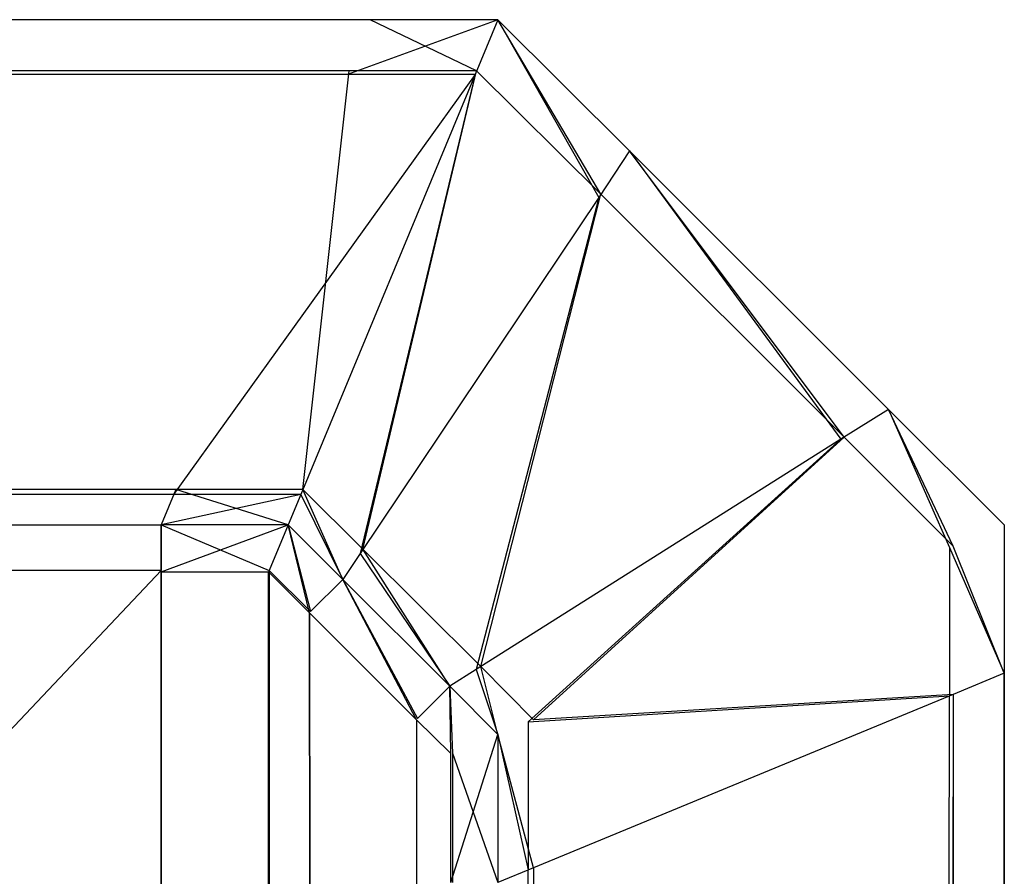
# Model space of a CAD drawing. Extents: x 0 to 1.6, y -0.5 to 0.
# Tile 184 of 184: x 1.59806 to 1.6, y -0.00247 to -0.00078. Entities that reach past the tile are written whole.
import ezdxf

# ---------------------------------------------------------------- set-up
doc = ezdxf.new("R2010")
doc.units = 0
doc.layers.add('L1_ABDECKPL_0___REPLACEMTFOREMP', color=7, linetype='CONTINUOUS')

msp = doc.modelspace()

# ---------------------------------------------------------------- linework, layer by layer
at = {"layer": 'L1_ABDECKPL_0___REPLACEMTFOREMP', "color": 39}
for points, invisible_edges in [([(1.128221, -0.000779, 0.592379), (1.598748, -0.000779, 0.592241), (1.128221, -0.000779, 0.592241), (1.128221, -0.000779, 0.592379)], 13), ([(1.598748, -0.000779, 0.592241), (1.128221, -0.000779, 0.592379), (1.598748, -0.000779, 0.592379), (1.598748, -0.000779, 0.592241)], 14), ([(1.128221, -0.000779, 0.592241), (1.598706, -0.00088, 0.59214), (1.128221, -0.00088, 0.59214), (1.128221, -0.000779, 0.592241)], 13), ([(1.598706, -0.00088, 0.59214), (1.128221, -0.000779, 0.592241), (1.598748, -0.000779, 0.592241), (1.598706, -0.00088, 0.59214)], 14), ([(1.128221, -0.000779, 0.602063), (1.598748, -0.000779, 0.592379), (1.128221, -0.000779, 0.592379), (1.128221, -0.000779, 0.602063)], 13), ([(1.598748, -0.000779, 0.592379), (1.128221, -0.000779, 0.602063), (1.598748, -0.000779, 0.602063), (1.598748, -0.000779, 0.592379)], 14), ([(1.128221, -0.000887, 0.60235), (1.598748, -0.000779, 0.602241), (1.128221, -0.000779, 0.602241), (1.128221, -0.000887, 0.60235)], 13), ([(1.598748, -0.000779, 0.602241), (1.128221, -0.000887, 0.60235), (1.598703, -0.000887, 0.60235), (1.598748, -0.000779, 0.602241)], 14), ([(1.128221, -0.000779, 0.602241), (1.598748, -0.000779, 0.602063), (1.128221, -0.000779, 0.602063), (1.128221, -0.000779, 0.602241)], 13), ([(1.598748, -0.000779, 0.602063), (1.128221, -0.000779, 0.602241), (1.598748, -0.000779, 0.602241), (1.598748, -0.000779, 0.602063)], 14), ([(1.598703, -0.000887, 0.60235), (1.599, -0.000779, 0.602241), (1.598748, -0.000779, 0.602241), (1.598703, -0.000887, 0.60235)], 13), ([(1.599, -0.000779, 0.602241), (1.598703, -0.000887, 0.60235), (1.598955, -0.000887, 0.60235), (1.599, -0.000779, 0.602241)], 14), ([(1.598748, -0.000779, 0.592241), (1.598958, -0.00088, 0.59214), (1.598706, -0.00088, 0.59214), (1.598748, -0.000779, 0.592241)], 13), ([(1.598748, -0.000779, 0.602241), (1.599, -0.000779, 0.602063), (1.598748, -0.000779, 0.602063), (1.598748, -0.000779, 0.602241)], 13), ([(1.599, -0.000779, 0.602063), (1.598748, -0.000779, 0.602241), (1.599, -0.000779, 0.602241), (1.599, -0.000779, 0.602063)], 14), ([(1.598748, -0.000779, 0.602063), (1.599, -0.000779, 0.592379), (1.598748, -0.000779, 0.592379), (1.598748, -0.000779, 0.602063)], 13), ([(1.599, -0.000779, 0.592379), (1.598748, -0.000779, 0.602063), (1.599, -0.000779, 0.602063), (1.599, -0.000779, 0.592379)], 14), ([(1.598748, -0.000779, 0.592379), (1.599, -0.000779, 0.592241), (1.598748, -0.000779, 0.592241), (1.598748, -0.000779, 0.592379)], 13), ([(1.599, -0.000779, 0.592241), (1.598748, -0.000779, 0.592379), (1.599, -0.000779, 0.592379), (1.599, -0.000779, 0.592241)], 14), ([(1.598958, -0.00088, 0.59214), (1.598748, -0.000779, 0.592241), (1.599, -0.000779, 0.592241), (1.598958, -0.00088, 0.59214)], 14), ([(1.599199, -0.00113, 0.60235), (1.599, -0.000779, 0.602241), (1.598955, -0.000887, 0.60235), (1.599199, -0.00113, 0.60235)], 13), ([(1.599, -0.000779, 0.592241), (1.599203, -0.001124, 0.59214), (1.598958, -0.00088, 0.59214), (1.599, -0.000779, 0.592241)], 13), ([(1.599, -0.000779, 0.602241), (1.599199, -0.00113, 0.60235), (1.59926, -0.001038, 0.602241), (1.599, -0.000779, 0.602241)], 14), ([(1.599203, -0.001124, 0.59214), (1.599, -0.000779, 0.592241), (1.59926, -0.001038, 0.592241), (1.599203, -0.001124, 0.59214)], 14), ([(1.599, -0.000779, 0.592241), (1.59926, -0.001038, 0.592379), (1.59926, -0.001038, 0.592241), (1.599, -0.000779, 0.592241)], 13), ([(1.59926, -0.001038, 0.592379), (1.599, -0.000779, 0.592241), (1.599, -0.000779, 0.592379), (1.59926, -0.001038, 0.592379)], 14), ([(1.599, -0.000779, 0.602063), (1.59926, -0.001038, 0.602241), (1.59926, -0.001038, 0.602063), (1.599, -0.000779, 0.602063)], 13), ([(1.59926, -0.001038, 0.602241), (1.599, -0.000779, 0.602063), (1.599, -0.000779, 0.602241), (1.59926, -0.001038, 0.602241)], 14), ([(1.599, -0.000779, 0.592379), (1.59926, -0.001038, 0.602063), (1.59926, -0.001038, 0.592379), (1.599, -0.000779, 0.592379)], 13), ([(1.59926, -0.001038, 0.602063), (1.599, -0.000779, 0.592379), (1.599, -0.000779, 0.602063), (1.59926, -0.001038, 0.602063)], 14), ([(1.128221, -0.00088, 0.59214), (1.598364, -0.001707, 0.591312), (1.128221, -0.001707, 0.591312), (1.128221, -0.00088, 0.59214)], 13), ([(1.598364, -0.001707, 0.591312), (1.128221, -0.00088, 0.59214), (1.598706, -0.00088, 0.59214), (1.598364, -0.001707, 0.591312)], 14), ([(1.128221, -0.001717, 0.603181), (1.598703, -0.000887, 0.60235), (1.128221, -0.000887, 0.60235), (1.128221, -0.001717, 0.603181)], 13), ([(1.598703, -0.000887, 0.60235), (1.128221, -0.001717, 0.603181), (1.598359, -0.001717, 0.603181), (1.598703, -0.000887, 0.60235)], 14), ([(1.598359, -0.001717, 0.603181), (1.598955, -0.000887, 0.60235), (1.598703, -0.000887, 0.60235), (1.598359, -0.001717, 0.603181)], 13), ([(1.598955, -0.000887, 0.60235), (1.598359, -0.001717, 0.603181), (1.598611, -0.001717, 0.603181), (1.598955, -0.000887, 0.60235)], 14), ([(1.598706, -0.00088, 0.59214), (1.598615, -0.001707, 0.591312), (1.598364, -0.001707, 0.591312), (1.598706, -0.00088, 0.59214)], 13), ([(1.598728, -0.001834, 0.603181), (1.598955, -0.000887, 0.60235), (1.598611, -0.001717, 0.603181), (1.598728, -0.001834, 0.603181)], 13), ([(1.598958, -0.00088, 0.59214), (1.598733, -0.001825, 0.591312), (1.598615, -0.001707, 0.591312), (1.598958, -0.00088, 0.59214)], 13), ([(1.598615, -0.001707, 0.591312), (1.598706, -0.00088, 0.59214), (1.598958, -0.00088, 0.59214), (1.598615, -0.001707, 0.591312)], 14), ([(1.598955, -0.000887, 0.60235), (1.598728, -0.001834, 0.603181), (1.599199, -0.00113, 0.60235), (1.598955, -0.000887, 0.60235)], 14), ([(1.598733, -0.001825, 0.591312), (1.598958, -0.00088, 0.59214), (1.599203, -0.001124, 0.59214), (1.598733, -0.001825, 0.591312)], 14), ([(1.599677, -0.001608, 0.60235), (1.59926, -0.001038, 0.602241), (1.599199, -0.00113, 0.60235), (1.599677, -0.001608, 0.60235)], 13), ([(1.59926, -0.001038, 0.592241), (1.599684, -0.001604, 0.59214), (1.599203, -0.001124, 0.59214), (1.59926, -0.001038, 0.592241)], 13), ([(1.59926, -0.001038, 0.602241), (1.599677, -0.001608, 0.60235), (1.599771, -0.001549, 0.602241), (1.59926, -0.001038, 0.602241)], 14), ([(1.599684, -0.001604, 0.59214), (1.59926, -0.001038, 0.592241), (1.599771, -0.001549, 0.592241), (1.599684, -0.001604, 0.59214)], 14), ([(1.59926, -0.001038, 0.592241), (1.599771, -0.001549, 0.592379), (1.599771, -0.001549, 0.592241), (1.59926, -0.001038, 0.592241)], 13), ([(1.599771, -0.001549, 0.592379), (1.59926, -0.001038, 0.592241), (1.59926, -0.001038, 0.592379), (1.599771, -0.001549, 0.592379)], 14), ([(1.59926, -0.001038, 0.602063), (1.599771, -0.001549, 0.602241), (1.599771, -0.001549, 0.602063), (1.59926, -0.001038, 0.602063)], 13), ([(1.599771, -0.001549, 0.602241), (1.59926, -0.001038, 0.602063), (1.59926, -0.001038, 0.602241), (1.599771, -0.001549, 0.602241)], 14), ([(1.59926, -0.001038, 0.592379), (1.599771, -0.001549, 0.602063), (1.599771, -0.001549, 0.592379), (1.59926, -0.001038, 0.592379)], 13), ([(1.599771, -0.001549, 0.602063), (1.59926, -0.001038, 0.592379), (1.59926, -0.001038, 0.602063), (1.599771, -0.001549, 0.602063)], 14), ([(1.599203, -0.001124, 0.59214), (1.598966, -0.002057, 0.591312), (1.598733, -0.001825, 0.591312), (1.599203, -0.001124, 0.59214)], 13), ([(1.598966, -0.002057, 0.591312), (1.599203, -0.001124, 0.59214), (1.599684, -0.001604, 0.59214), (1.598966, -0.002057, 0.591312)], 14), ([(1.598957, -0.002063, 0.603181), (1.599199, -0.00113, 0.60235), (1.598728, -0.001834, 0.603181), (1.598957, -0.002063, 0.603181)], 13), ([(1.599199, -0.00113, 0.60235), (1.598957, -0.002063, 0.603181), (1.599677, -0.001608, 0.60235), (1.599199, -0.00113, 0.60235)], 14), ([(1.599892, -0.001822, 0.60235), (1.599771, -0.001549, 0.602241), (1.599677, -0.001608, 0.60235), (1.599892, -0.001822, 0.60235)], 13), ([(1.599771, -0.001549, 0.592241), (1.599899, -0.001819, 0.59214), (1.599684, -0.001604, 0.59214), (1.599771, -0.001549, 0.592241)], 13), ([(1.599771, -0.001549, 0.592241), (1.6, -0.001777, 0.592379), (1.6, -0.001777, 0.592241), (1.599771, -0.001549, 0.592241)], 13), ([(1.6, -0.001777, 0.592379), (1.599771, -0.001549, 0.592241), (1.599771, -0.001549, 0.592379), (1.6, -0.001777, 0.592379)], 14), ([(1.599899, -0.001819, 0.59214), (1.599771, -0.001549, 0.592241), (1.6, -0.001777, 0.592241), (1.599899, -0.001819, 0.59214)], 14), ([(1.599771, -0.001549, 0.602241), (1.599892, -0.001822, 0.60235), (1.6, -0.001777, 0.602241), (1.599771, -0.001549, 0.602241)], 14), ([(1.599771, -0.001549, 0.602063), (1.6, -0.001777, 0.602241), (1.6, -0.001777, 0.602063), (1.599771, -0.001549, 0.602063)], 13), ([(1.6, -0.001777, 0.602241), (1.599771, -0.001549, 0.602063), (1.599771, -0.001549, 0.602241), (1.6, -0.001777, 0.602241)], 14), ([(1.599771, -0.001549, 0.592379), (1.6, -0.001777, 0.602063), (1.6, -0.001777, 0.592379), (1.599771, -0.001549, 0.592379)], 13), ([(1.6, -0.001777, 0.602063), (1.599771, -0.001549, 0.592379), (1.599771, -0.001549, 0.602063), (1.6, -0.001777, 0.602063)], 14), ([(1.59906, -0.002166, 0.603181), (1.599677, -0.001608, 0.60235), (1.598957, -0.002063, 0.603181), (1.59906, -0.002166, 0.603181)], 13), ([(1.599684, -0.001604, 0.59214), (1.59907, -0.002162, 0.591312), (1.598966, -0.002057, 0.591312), (1.599684, -0.001604, 0.59214)], 13), ([(1.599677, -0.001608, 0.60235), (1.59906, -0.002166, 0.603181), (1.599892, -0.001822, 0.60235), (1.599677, -0.001608, 0.60235)], 14), ([(1.59907, -0.002162, 0.591312), (1.599684, -0.001604, 0.59214), (1.599899, -0.001819, 0.59214), (1.59907, -0.002162, 0.591312)], 14), ([(1.128221, -0.001777, 0.591241), (1.598364, -0.001707, 0.591312), (1.598335, -0.001777, 0.591241), (1.128221, -0.001777, 0.591241)], 13), ([(1.598364, -0.001707, 0.591312), (1.128221, -0.001777, 0.591241), (1.128221, -0.001707, 0.591312), (1.598364, -0.001707, 0.591312)], 14), ([(1.598364, -0.001707, 0.591312), (1.598586, -0.001777, 0.591241), (1.598335, -0.001777, 0.591241), (1.598364, -0.001707, 0.591312)], 13), ([(1.598586, -0.001777, 0.591241), (1.598364, -0.001707, 0.591312), (1.598615, -0.001707, 0.591312), (1.598586, -0.001777, 0.591241)], 14), ([(1.598615, -0.001707, 0.591312), (1.598694, -0.001885, 0.591241), (1.598586, -0.001777, 0.591241), (1.598615, -0.001707, 0.591312)], 13), ([(1.598694, -0.001885, 0.591241), (1.598615, -0.001707, 0.591312), (1.598733, -0.001825, 0.591312), (1.598694, -0.001885, 0.591241)], 14), ([(1.128221, -0.001777, 0.603242), (1.598359, -0.001717, 0.603181), (1.128221, -0.001717, 0.603181), (1.128221, -0.001777, 0.603242)], 13), ([(1.598359, -0.001717, 0.603181), (1.128221, -0.001777, 0.603242), (1.598335, -0.001777, 0.603242), (1.598359, -0.001717, 0.603181)], 14), ([(1.598335, -0.001777, 0.603242), (1.598611, -0.001717, 0.603181), (1.598359, -0.001717, 0.603181), (1.598335, -0.001777, 0.603242)], 13), ([(1.598611, -0.001717, 0.603181), (1.598335, -0.001777, 0.603242), (1.598586, -0.001777, 0.603242), (1.598611, -0.001717, 0.603181)], 14), ([(1.598694, -0.001885, 0.603242), (1.598611, -0.001717, 0.603181), (1.598586, -0.001777, 0.603242), (1.598694, -0.001885, 0.603242)], 13), ([(1.598611, -0.001717, 0.603181), (1.598694, -0.001885, 0.603242), (1.598728, -0.001834, 0.603181), (1.598611, -0.001717, 0.603181)], 14), ([(1.598335, -0.001777, 0.591241), (1.128221, -0.00187, 0.591241), (1.128221, -0.001777, 0.591241), (1.598335, -0.001777, 0.591241)], 13), ([(1.128221, -0.00187, 0.591241), (1.598335, -0.001777, 0.591241), (1.598335, -0.00187, 0.591241), (1.128221, -0.00187, 0.591241)], 14), ([(1.598335, -0.001867, 0.603242), (1.128221, -0.001777, 0.603242), (1.128221, -0.001867, 0.603242), (1.598335, -0.001867, 0.603242)], 13), ([(1.128221, -0.001777, 0.603242), (1.598335, -0.001867, 0.603242), (1.598335, -0.001777, 0.603242), (1.128221, -0.001777, 0.603242)], 14), ([(1.598548, -0.001867, 0.603242), (1.598335, -0.001777, 0.603242), (1.598335, -0.001867, 0.603242), (1.598548, -0.001867, 0.603242)], 13), ([(1.598335, -0.001777, 0.603242), (1.598548, -0.001867, 0.603242), (1.598586, -0.001777, 0.603242), (1.598335, -0.001777, 0.603242)], 14), ([(1.598586, -0.001777, 0.591241), (1.598335, -0.00187, 0.591241), (1.598335, -0.001777, 0.591241), (1.598586, -0.001777, 0.591241)], 13), ([(1.598335, -0.00187, 0.591241), (1.598586, -0.001777, 0.591241), (1.598547, -0.00187, 0.591241), (1.598335, -0.00187, 0.591241)], 14), ([(1.598586, -0.001777, 0.591241), (1.598628, -0.001951, 0.591241), (1.598547, -0.00187, 0.591241), (1.598586, -0.001777, 0.591241)], 13), ([(1.59863, -0.001948, 0.603242), (1.598586, -0.001777, 0.603242), (1.598548, -0.001867, 0.603242), (1.59863, -0.001948, 0.603242)], 13), ([(1.598586, -0.001777, 0.603242), (1.59863, -0.001948, 0.603242), (1.598694, -0.001885, 0.603242), (1.598586, -0.001777, 0.603242)], 14), ([(1.598628, -0.001951, 0.591241), (1.598586, -0.001777, 0.591241), (1.598694, -0.001885, 0.591241), (1.598628, -0.001951, 0.591241)], 14), ([(1.599892, -0.001822, 0.60235), (1.6, -0.00207, 0.602241), (1.6, -0.001777, 0.602241), (1.599892, -0.001822, 0.60235)], 14), ([(1.6, -0.00207, 0.592241), (1.599899, -0.001819, 0.59214), (1.6, -0.001777, 0.592241), (1.6, -0.00207, 0.592241)], 14), ([(1.6, -0.00207, 0.602063), (1.6, -0.001777, 0.602241), (1.6, -0.00207, 0.602241), (1.6, -0.00207, 0.602063)], 13), ([(1.6, -0.001777, 0.602241), (1.6, -0.00207, 0.602063), (1.6, -0.001777, 0.602063), (1.6, -0.001777, 0.602241)], 14), ([(1.6, -0.00207, 0.592379), (1.6, -0.001777, 0.602063), (1.6, -0.00207, 0.602063), (1.6, -0.00207, 0.592379)], 13), ([(1.6, -0.001777, 0.602063), (1.6, -0.00207, 0.592379), (1.6, -0.001777, 0.592379), (1.6, -0.001777, 0.602063)], 14), ([(1.6, -0.00207, 0.592241), (1.6, -0.001777, 0.592379), (1.6, -0.00207, 0.592379), (1.6, -0.00207, 0.592241)], 13), ([(1.6, -0.001777, 0.592379), (1.6, -0.00207, 0.592241), (1.6, -0.001777, 0.592241), (1.6, -0.001777, 0.592379)], 14), ([(1.598733, -0.001825, 0.591312), (1.598905, -0.002096, 0.591241), (1.598694, -0.001885, 0.591241), (1.598733, -0.001825, 0.591312)], 13), ([(1.598905, -0.002096, 0.591241), (1.598733, -0.001825, 0.591312), (1.598966, -0.002057, 0.591312), (1.598905, -0.002096, 0.591241)], 14), ([(1.59906, -0.002166, 0.603181), (1.599892, -0.002115, 0.60235), (1.599892, -0.001822, 0.60235), (1.59906, -0.002166, 0.603181)], 14), ([(1.599899, -0.002112, 0.59214), (1.59907, -0.002162, 0.591312), (1.599899, -0.001819, 0.59214), (1.599899, -0.002112, 0.59214)], 14), ([(1.6, -0.00207, 0.602241), (1.599892, -0.001822, 0.60235), (1.599892, -0.002115, 0.60235), (1.6, -0.00207, 0.602241)], 13), ([(1.599899, -0.001819, 0.59214), (1.6, -0.00207, 0.592241), (1.599899, -0.002112, 0.59214), (1.599899, -0.001819, 0.59214)], 13), ([(1.598905, -0.002096, 0.603242), (1.598728, -0.001834, 0.603181), (1.598694, -0.001885, 0.603242), (1.598905, -0.002096, 0.603242)], 13), ([(1.598728, -0.001834, 0.603181), (1.598905, -0.002096, 0.603242), (1.598957, -0.002063, 0.603181), (1.598728, -0.001834, 0.603181)], 14), ([(1.128221, -0.00187, 0.591241), (1.598384, -0.499908, 0.591241), (1.124135, -0.499908, 0.591241), (1.128221, -0.00187, 0.591241)], 13), ([(1.128221, -0.499911, 0.603242), (1.598335, -0.001867, 0.603242), (1.128221, -0.001867, 0.603242), (1.128221, -0.499911, 0.603242)], 13), ([(1.598335, -0.001867, 0.603242), (1.128221, -0.499911, 0.603242), (1.598384, -0.499911, 0.603242), (1.598335, -0.001867, 0.603242)], 10), ([(1.598384, -0.499908, 0.591241), (1.128221, -0.00187, 0.591241), (1.598335, -0.00187, 0.591241), (1.598384, -0.499908, 0.591241)], 10), ([(1.598335, -0.001867, 0.603242), (1.598384, -0.499911, 0.603242), (1.598548, -0.001867, 0.603242), (1.598335, -0.001867, 0.603242)], 13), ([(1.598384, -0.499908, 0.591241), (1.598335, -0.00187, 0.591241), (1.598547, -0.00187, 0.591241), (1.598384, -0.499908, 0.591241)], 13), ([(1.598548, -0.001867, 0.603242), (1.598384, -0.499911, 0.603242), (1.598548, -0.499911, 0.603242), (1.598548, -0.001867, 0.603242)], 10), ([(1.598384, -0.499908, 0.591241), (1.598547, -0.00187, 0.591241), (1.598547, -0.499908, 0.591241), (1.598384, -0.499908, 0.591241)], 10), ([(1.598547, -0.499908, 0.591241), (1.598547, -0.00187, 0.591241), (1.598597, -0.499858, 0.591241), (1.598547, -0.499908, 0.591241)], 13), ([(1.598597, -0.499858, 0.591241), (1.598547, -0.00187, 0.591241), (1.598628, -0.001951, 0.591241), (1.598597, -0.499858, 0.591241)], 10), ([(1.598548, -0.001867, 0.603242), (1.598548, -0.499911, 0.603242), (1.5986, -0.49986, 0.603242), (1.598548, -0.001867, 0.603242)], 13), ([(1.598548, -0.001867, 0.603242), (1.5986, -0.49986, 0.603242), (1.59863, -0.001948, 0.603242), (1.598548, -0.001867, 0.603242)], 10), ([(1.598694, -0.001885, 0.591241), (1.598839, -0.002162, 0.591241), (1.598628, -0.001951, 0.591241), (1.598694, -0.001885, 0.591241)], 13), ([(1.598841, -0.00216, 0.603242), (1.598694, -0.001885, 0.603242), (1.59863, -0.001948, 0.603242), (1.598841, -0.00216, 0.603242)], 13), ([(1.598694, -0.001885, 0.603242), (1.598841, -0.00216, 0.603242), (1.598905, -0.002096, 0.603242), (1.598694, -0.001885, 0.603242)], 14), ([(1.598839, -0.002162, 0.591241), (1.598694, -0.001885, 0.591241), (1.598905, -0.002096, 0.591241), (1.598839, -0.002162, 0.591241)], 14), ([(1.598597, -0.499858, 0.591241), (1.598628, -0.001951, 0.591241), (1.598848, -0.499608, 0.591241), (1.598597, -0.499858, 0.591241)], 13), ([(1.59863, -0.001948, 0.603242), (1.5986, -0.49986, 0.603242), (1.59885, -0.49961, 0.603242), (1.59863, -0.001948, 0.603242)], 15), ([(1.598848, -0.499608, 0.591241), (1.598628, -0.001951, 0.591241), (1.598839, -0.002162, 0.591241), (1.598848, -0.499608, 0.591241)], 10), ([(1.59863, -0.001948, 0.603242), (1.59885, -0.49961, 0.603242), (1.598841, -0.00216, 0.603242), (1.59863, -0.001948, 0.603242)], 15), ([(1.598966, -0.002057, 0.591312), (1.599, -0.002191, 0.591241), (1.598905, -0.002096, 0.591241), (1.598966, -0.002057, 0.591312)], 13), ([(1.599, -0.002191, 0.591241), (1.598966, -0.002057, 0.591312), (1.59907, -0.002162, 0.591312), (1.599, -0.002191, 0.591241)], 14), ([(1.599, -0.002191, 0.603242), (1.598957, -0.002063, 0.603181), (1.598905, -0.002096, 0.603242), (1.599, -0.002191, 0.603242)], 13), ([(1.598957, -0.002063, 0.603181), (1.599, -0.002191, 0.603242), (1.59906, -0.002166, 0.603181), (1.598957, -0.002063, 0.603181)], 14), ([(1.6, -0.00207, 0.602241), (1.599892, -0.499715, 0.60235), (1.6, -0.499759, 0.602241), (1.6, -0.00207, 0.602241)], 13), ([(1.599892, -0.499715, 0.60235), (1.6, -0.00207, 0.602241), (1.599892, -0.002115, 0.60235), (1.599892, -0.499715, 0.60235)], 14), ([(1.599899, -0.499718, 0.59214), (1.6, -0.00207, 0.592241), (1.6, -0.499759, 0.592241), (1.599899, -0.499718, 0.59214)], 13), ([(1.6, -0.00207, 0.592241), (1.599899, -0.499718, 0.59214), (1.599899, -0.002112, 0.59214), (1.6, -0.00207, 0.592241)], 14), ([(1.6, -0.499759, 0.602063), (1.6, -0.00207, 0.602241), (1.6, -0.499759, 0.602241), (1.6, -0.499759, 0.602063)], 13), ([(1.6, -0.00207, 0.602241), (1.6, -0.499759, 0.602063), (1.6, -0.00207, 0.602063), (1.6, -0.00207, 0.602241)], 14), ([(1.6, -0.499759, 0.592379), (1.6, -0.00207, 0.602063), (1.6, -0.499759, 0.602063), (1.6, -0.499759, 0.592379)], 13), ([(1.6, -0.00207, 0.602063), (1.6, -0.499759, 0.592379), (1.6, -0.00207, 0.592379), (1.6, -0.00207, 0.602063)], 14), ([(1.6, -0.499759, 0.592241), (1.6, -0.00207, 0.592379), (1.6, -0.499759, 0.592379), (1.6, -0.499759, 0.592241)], 13), ([(1.6, -0.00207, 0.592379), (1.6, -0.499759, 0.592241), (1.6, -0.00207, 0.592241), (1.6, -0.00207, 0.592379)], 14), ([(1.598905, -0.002096, 0.591241), (1.598907, -0.002229, 0.591241), (1.598839, -0.002162, 0.591241), (1.598905, -0.002096, 0.591241)], 13), ([(1.59891, -0.002228, 0.603242), (1.598905, -0.002096, 0.603242), (1.598841, -0.00216, 0.603242), (1.59891, -0.002228, 0.603242)], 13), ([(1.598905, -0.002096, 0.603242), (1.59891, -0.002228, 0.603242), (1.599, -0.002191, 0.603242), (1.598905, -0.002096, 0.603242)], 14), ([(1.598907, -0.002229, 0.591241), (1.598905, -0.002096, 0.591241), (1.599, -0.002191, 0.591241), (1.598907, -0.002229, 0.591241)], 14), ([(1.599892, -0.002115, 0.60235), (1.59906, -0.002166, 0.603181), (1.59906, -0.002459, 0.603181), (1.599892, -0.002115, 0.60235)], 13), ([(1.599892, -0.002115, 0.60235), (1.59906, -0.499371, 0.603181), (1.599892, -0.499715, 0.60235), (1.599892, -0.002115, 0.60235)], 13), ([(1.59906, -0.499371, 0.603181), (1.599892, -0.002115, 0.60235), (1.59906, -0.002459, 0.603181), (1.59906, -0.499371, 0.603181)], 14), ([(1.59907, -0.002162, 0.591312), (1.599899, -0.002112, 0.59214), (1.59907, -0.002455, 0.591312), (1.59907, -0.002162, 0.591312)], 13), ([(1.59907, -0.499375, 0.591312), (1.599899, -0.002112, 0.59214), (1.599899, -0.499718, 0.59214), (1.59907, -0.499375, 0.591312)], 13), ([(1.599899, -0.002112, 0.59214), (1.59907, -0.499375, 0.591312), (1.59907, -0.002455, 0.591312), (1.599899, -0.002112, 0.59214)], 14), ([(1.598848, -0.499608, 0.591241), (1.598839, -0.002162, 0.591241), (1.598907, -0.002229, 0.591241), (1.598848, -0.499608, 0.591241)], 15), ([(1.598841, -0.00216, 0.603242), (1.59885, -0.49961, 0.603242), (1.59891, -0.002228, 0.603242), (1.598841, -0.00216, 0.603242)], 15), ([(1.59907, -0.002455, 0.591312), (1.599, -0.002191, 0.591241), (1.59907, -0.002162, 0.591312), (1.59907, -0.002455, 0.591312)], 14), ([(1.599, -0.002191, 0.603242), (1.59906, -0.002459, 0.603181), (1.59906, -0.002166, 0.603181), (1.599, -0.002191, 0.603242)], 14), ([(1.599, -0.002191, 0.591241), (1.598907, -0.002484, 0.591241), (1.598907, -0.002229, 0.591241), (1.599, -0.002191, 0.591241)], 13), ([(1.598907, -0.002484, 0.591241), (1.599, -0.002191, 0.591241), (1.599, -0.002484, 0.591241), (1.598907, -0.002484, 0.591241)], 14), ([(1.59891, -0.002228, 0.603242), (1.599, -0.002484, 0.603242), (1.599, -0.002191, 0.603242), (1.59891, -0.002228, 0.603242)], 14), ([(1.59906, -0.002459, 0.603181), (1.599, -0.002191, 0.603242), (1.599, -0.002484, 0.603242), (1.59906, -0.002459, 0.603181)], 13), ([(1.599, -0.002191, 0.591241), (1.59907, -0.002455, 0.591312), (1.599, -0.002484, 0.591241), (1.599, -0.002191, 0.591241)], 13), ([(1.598848, -0.499608, 0.591241), (1.598907, -0.002229, 0.591241), (1.598907, -0.002484, 0.591241), (1.598848, -0.499608, 0.591241)], 15), ([(1.59891, -0.002228, 0.603242), (1.59885, -0.49961, 0.603242), (1.59891, -0.002484, 0.603242), (1.59891, -0.002228, 0.603242)], 15), ([(1.599, -0.002484, 0.603242), (1.59891, -0.002228, 0.603242), (1.59891, -0.002484, 0.603242), (1.599, -0.002484, 0.603242)], 13), ([(1.599, -0.499346, 0.591241), (1.59907, -0.002455, 0.591312), (1.59907, -0.499375, 0.591312), (1.599, -0.499346, 0.591241)], 13), ([(1.59907, -0.002455, 0.591312), (1.599, -0.499346, 0.591241), (1.599, -0.002484, 0.591241), (1.59907, -0.002455, 0.591312)], 14), ([(1.59906, -0.002459, 0.603181), (1.599, -0.499346, 0.603242), (1.59906, -0.499371, 0.603181), (1.59906, -0.002459, 0.603181)], 13), ([(1.599, -0.499346, 0.603242), (1.59906, -0.002459, 0.603181), (1.599, -0.002484, 0.603242), (1.599, -0.499346, 0.603242)], 14)]:
    msp.add_3dface(points, dxfattribs=dict(at, invisible_edges=invisible_edges))

doc.saveas('drawing.dxf')
